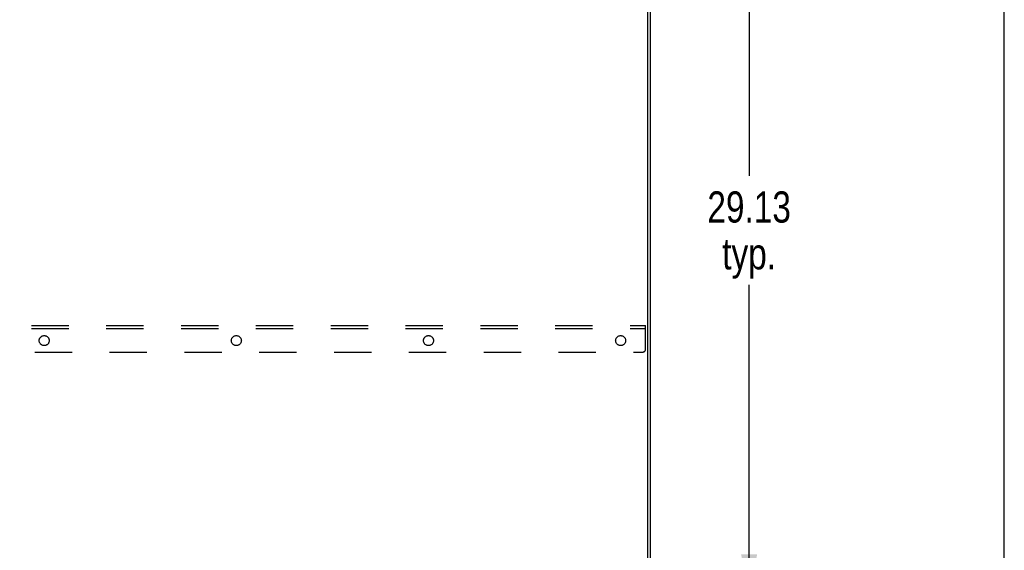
# Model space of a CAD drawing. Header units: inches. Extents: x 0 to 256, y 0 to 165.
# Tile 83 of 88: x 219 to 256, y 86 to 106. Entities that reach past the tile are written whole.
import ezdxf

# ---------------------------------------------------------------- set-up
doc = ezdxf.new("R2010")
doc.units = ezdxf.units.IN
doc.header["$LTSCALE"] = 14.05744
doc.header["$MEASUREMENT"] = 0
doc.linetypes.add('HIDDEN', pattern=[0.2, 0.1, -0.1])
doc.layers.get('0').update_dxf_attribs({"linetype": 'CONTINUOUS'})
for name, color, linetype in [('02___PRT_ALL_AXES', 7, 'CONTINUOUS'), ('DEFAULT_2', 8, 'HIDDEN'), ('DIMENSIONS', 7, 'CONTINUOUS')]:
    doc.layers.add(name, color=color, linetype=linetype)
doc.styles.get("Standard").update_dxf_attribs({"font": 'txt', "width": 0.8})
doc.dimstyles.new('DIMSTYLE_3', dxfattribs={"dimtxt": 1.172706, "dimasz": 1.50347, "dimexe": 0.09, "dimexo": 0.07, "dimgap": 0.039, "dimtad": 0, "dimtih": 1, "dimtoh": 1, "dimzin": 4, "dimdsep": 46, "dimtxsty": 'Standard', "dimblk": '_FILLED', "dimblk1": '_FILLED', "dimblk2": '_FILLED', "dimcen": 0.09, "dimadec": 0, "dimazin": 0, "dimtfac": 1, "dimtofl": 0, "dimtmove": 0, "dimatfit": 3, "dimldrblk": '_FILLED', "dimfxl": 0, "dimtolj": 1, "dimtzin": 4, "dimarcsym": 0})

# ---------------------------------------------------------------- blocks, each defined once
blk = doc.blocks.new('_FILLED')
at = {"color": 0, "linetype": 'ByBlock'}
blk.add_solid([(0, 0), (-1, 0.2), (-1, -0.2)], dxfattribs=at)
blk = doc.blocks.new('*D6')
at = {"layer": 'DIMENSIONS', "color": 2, "linetype": 'Continuous'}
for p, q in [((243.146, 113.085), (247.357, 113.085)), ((246.004, 113.085), (246.004, 99.695)), ((246.004, 83.96), (246.004, 95.591)), ((243.146, 83.96), (247.357, 83.96))]:
    blk.add_line(p, q, dxfattribs=at)
at = {"layer": 'DIMENSIONS', "color": 2, "linetype": 'Continuous', "xscale": 1.5034695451, "yscale": 1.5034695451, "zscale": 1.5034695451}
for p, rotation in [((246.004, 113.085), 90), ((246.004, 83.96), 270)]:
    blk.add_blockref('_FILLED', p, dxfattribs=dict(at, rotation=rotation))
at = {"layer": 'DIMENSIONS', "color": 2, "linetype": 'Continuous', "insert": (246.004, 99.109), "char_height": 1.1727, "width": 4.69082, "attachment_point": 2, "line_spacing_factor": 0.9}
blk.add_mtext('29.13\\Ptyp.', dxfattribs=at)

msp = doc.modelspace()

# ---------------------------------------------------------------- linework, layer by layer
at = {"color": 7, "linetype": 'Continuous'}
for p, q in [((255.59, 0), (255.59, 165.382)), ((242.198, 46.064), (242.198, 117.794))]:
    msp.add_line(p, q, dxfattribs=at)
at = {"color": 3, "linetype": 'Continuous'}
msp.add_line((242.302, 46.064), (242.302, 117.856), dxfattribs=at)
at = {"layer": '02___PRT_ALL_AXES', "color": 8, "linetype": 'HIDDEN'}
for centre in [(219.521, 93.502), (226.739, 93.502), (233.958, 93.502), (241.177, 93.502)]:
    msp.add_circle(centre, 0.188, dxfattribs=at)
at = {"layer": 'DEFAULT_2', "color": 8, "linetype": 'HIDDEN'}
for p, q in [((182.489, 94.064), (242.114, 94.064)), ((182.489, 93.96), (242.114, 93.96)), ((242.114, 93.189), (242.114, 94.064)), ((182.614, 93.064), (241.989, 93.064))]:
    msp.add_line(p, q, dxfattribs=at)
msp.add_arc((241.989, 93.189), 0.125, 270, 360, dxfattribs=at)

# ---------------------------------------------------------------- dimensions: what is measured, and where the dimension line sits
at = {"layer": 'DIMENSIONS', "color": 2, "linetype": 'Continuous'}
dim = msp.add_linear_dim(base=(246.004313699, 113.085036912), p1=(243.076233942, 83.960036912), p2=(243.076233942, 113.085036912), angle=90, text='<>\\Ptyp.', dimstyle='DIMSTYLE_3', dxfattribs=at)
dim.commit()
dim.dimension.update_dxf_attribs({"geometry": '*D6', "text_midpoint": (246.004313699, 97.643007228), "dimtype": 160})

doc.saveas('drawing.dxf')
